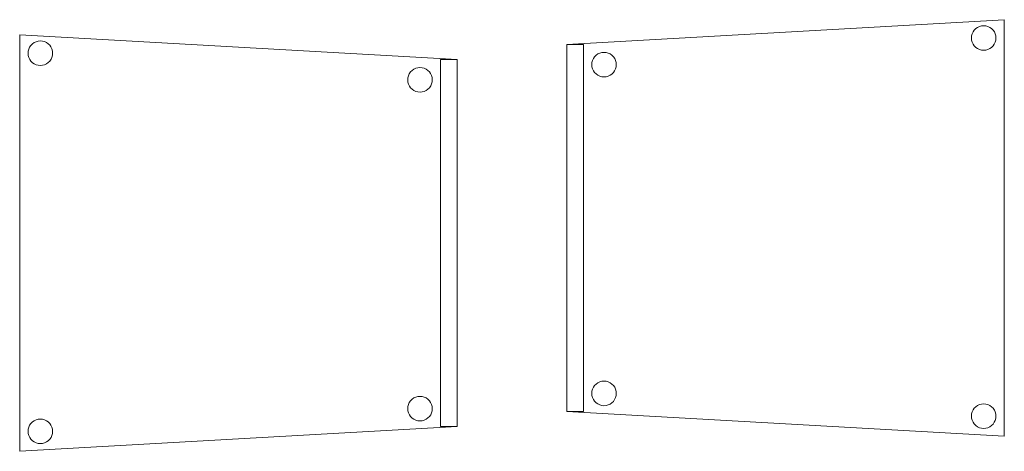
# Model space of a CAD drawing. Header units: metres. Extents: x 391.1 to 427.5, y 12.8 to 28.4.
# Tile 12 of 203: x 402.8 to 404, y 14 to 14.5. Entities that reach past the tile are written whole.
import ezdxf

# ---------------------------------------------------------------- set-up
doc = ezdxf.new("R2010")
doc.units = ezdxf.units.M
doc.layers.add('02_MOBILIARIO', color=7, linetype='Continuous', lineweight=18)
doc.layers.add('A-DETL-____-MBND', color=7, linetype='Continuous', lineweight=18)

# ---------------------------------------------------------------- blocks, each defined once
blk = doc.blocks.new('Family - Cadira confident_PA-152042-02_FON_P0A')
at = {"layer": 'A-DETL-____-MBND', "color": 253, "true_color": 0xaaaaaa}
for p, q in [((0, 0.4765), (0.5326, 0.5065)), ((0.5326, 0.5065), (0, 0.4765)), ((0.5326, 0.5065), (0.5326, 0)), ((0.5326, 0), (0.5326, 0.5065)), ((0.4935, 0.4894), (0.4946, 0.4918)), ((0.4946, 0.4918), (0.4935, 0.4894)), ((0.4946, 0.4918), (0.4961, 0.4939)), ((0.4961, 0.4939), (0.4946, 0.4918)), ((0.4961, 0.4939), (0.498, 0.4957)), ((0.498, 0.4957), (0.4961, 0.4939)), ((0.498, 0.4957), (0.5001, 0.4972)), ((0.5001, 0.4972), (0.498, 0.4957)), ((0.5001, 0.4972), (0.5025, 0.4983)), ((0.5025, 0.4983), (0.5001, 0.4972)), ((0.5025, 0.4983), (0.505, 0.4989)), ((0.505, 0.4989), (0.5025, 0.4983)), ((0.505, 0.4989), (0.5076, 0.4992)), ((0.5076, 0.4992), (0.505, 0.4989)), ((0.5076, 0.4992), (0.5102, 0.4989)), ((0.5102, 0.4989), (0.5076, 0.4992)), ((0.5102, 0.4989), (0.5127, 0.4982)), ((0.5127, 0.4982), (0.5102, 0.4989)), ((0.5127, 0.4982), (0.515, 0.4971)), ((0.515, 0.4971), (0.5127, 0.4982)), ((0.515, 0.4971), (0.5172, 0.4956)), ((0.5172, 0.4956), (0.515, 0.4971)), ((0.5172, 0.4956), (0.519, 0.4938)), ((0.519, 0.4938), (0.5172, 0.4956)), ((0.519, 0.4938), (0.5205, 0.4916)), ((0.5205, 0.4916), (0.519, 0.4938)), ((0.4926, 0.4843), (0.4928, 0.4869)), ((0.4928, 0.4869), (0.4926, 0.4843)), ((0.4928, 0.4817), (0.4926, 0.4843)), ((0.4926, 0.4843), (0.4928, 0.4817)), ((0.4928, 0.4869), (0.4935, 0.4894)), ((0.4935, 0.4894), (0.4928, 0.4869)), ((0.4935, 0.4792), (0.4928, 0.4817)), ((0.4928, 0.4817), (0.4935, 0.4792)), ((0.5205, 0.4916), (0.5216, 0.4893)), ((0.5216, 0.4893), (0.5205, 0.4916)), ((0.5222, 0.4816), (0.5215, 0.4791)), ((0.5215, 0.4791), (0.5222, 0.4816)), ((0.5216, 0.4893), (0.5222, 0.4868)), ((0.5222, 0.4868), (0.5216, 0.4893)), ((0.5222, 0.4868), (0.5224, 0.4842)), ((0.5224, 0.4842), (0.5222, 0.4868)), ((0.5224, 0.4842), (0.5222, 0.4816)), ((0.5222, 0.4816), (0.5224, 0.4842)), ((0, 0.4765), (0.02, 0.4765)), ((0, 0.03), (0, 0.4765)), ((0.02, 0.4765), (0, 0.4765)), ((0, 0.4765), (0, 0.03)), ((0, 0.03), (0, 0.4765)), ((0, 0.4765), (0, 0.03)), ((0.02, 0.4765), (0.02, 0.03)), ((0.02, 0.03), (0.02, 0.4765)), ((0.4945, 0.4768), (0.4935, 0.4792)), ((0.4935, 0.4792), (0.4945, 0.4768)), ((0.496, 0.4747), (0.4945, 0.4768)), ((0.4945, 0.4768), (0.496, 0.4747)), ((0.4979, 0.4728), (0.496, 0.4747)), ((0.496, 0.4747), (0.4979, 0.4728)), ((0.5, 0.4713), (0.4979, 0.4728)), ((0.4979, 0.4728), (0.5, 0.4713)), ((0.5023, 0.4702), (0.5, 0.4713)), ((0.5, 0.4713), (0.5023, 0.4702)), ((0.5049, 0.4695), (0.5023, 0.4702)), ((0.5023, 0.4702), (0.5049, 0.4695)), ((0.5074, 0.4693), (0.5049, 0.4695)), ((0.5049, 0.4695), (0.5074, 0.4693)), ((0.51, 0.4695), (0.5074, 0.4693)), ((0.5074, 0.4693), (0.51, 0.4695)), ((0.5126, 0.4702), (0.51, 0.4695)), ((0.51, 0.4695), (0.5126, 0.4702)), ((0.5149, 0.4713), (0.5126, 0.4702)), ((0.5126, 0.4702), (0.5149, 0.4713)), ((0.5171, 0.4727), (0.5149, 0.4713)), ((0.5149, 0.4713), (0.5171, 0.4727)), ((0.5189, 0.4746), (0.5171, 0.4727)), ((0.5171, 0.4727), (0.5189, 0.4746)), ((0.5204, 0.4767), (0.5189, 0.4746)), ((0.5189, 0.4746), (0.5204, 0.4767)), ((0.5215, 0.4791), (0.5204, 0.4767)), ((0.5204, 0.4767), (0.5215, 0.4791)), ((0.0304, 0.4545), (0.0311, 0.457)), ((0.0311, 0.457), (0.0304, 0.4545)), ((0.0311, 0.457), (0.0322, 0.4594)), ((0.0322, 0.4594), (0.0311, 0.457)), ((0.0322, 0.4594), (0.0337, 0.4615)), ((0.0337, 0.4615), (0.0322, 0.4594)), ((0.0337, 0.4615), (0.0356, 0.4633)), ((0.0356, 0.4633), (0.0337, 0.4615)), ((0.0356, 0.4633), (0.0377, 0.4648)), ((0.0377, 0.4648), (0.0356, 0.4633)), ((0.0377, 0.4648), (0.0401, 0.4659)), ((0.0401, 0.4659), (0.0377, 0.4648)), ((0.0401, 0.4659), (0.0426, 0.4666)), ((0.0426, 0.4666), (0.0401, 0.4659)), ((0.0426, 0.4666), (0.0452, 0.4668)), ((0.0452, 0.4668), (0.0426, 0.4666)), ((0.0452, 0.4668), (0.0478, 0.4666)), ((0.0478, 0.4666), (0.0452, 0.4668)), ((0.0478, 0.4666), (0.0503, 0.4659)), ((0.0503, 0.4659), (0.0478, 0.4666)), ((0.0503, 0.4659), (0.0526, 0.4648)), ((0.0526, 0.4648), (0.0503, 0.4659)), ((0.0526, 0.4648), (0.0548, 0.4633)), ((0.0548, 0.4633), (0.0526, 0.4648)), ((0.0548, 0.4633), (0.0566, 0.4614)), ((0.0566, 0.4614), (0.0548, 0.4633)), ((0.0566, 0.4614), (0.0581, 0.4593)), ((0.0581, 0.4593), (0.0566, 0.4614)), ((0.0581, 0.4593), (0.0592, 0.4569)), ((0.0592, 0.4569), (0.0581, 0.4593)), ((0.0592, 0.4569), (0.0598, 0.4544)), ((0.0598, 0.4544), (0.0592, 0.4569)), ((0.0302, 0.4519), (0.0304, 0.4545)), ((0.0304, 0.4545), (0.0302, 0.4519)), ((0.0304, 0.4493), (0.0302, 0.4519)), ((0.0302, 0.4519), (0.0304, 0.4493)), ((0.031, 0.4468), (0.0304, 0.4493)), ((0.0304, 0.4493), (0.031, 0.4468)), ((0.0321, 0.4445), (0.031, 0.4468)), ((0.031, 0.4468), (0.0321, 0.4445)), ((0.0336, 0.4423), (0.0321, 0.4445)), ((0.0321, 0.4445), (0.0336, 0.4423)), ((0.058, 0.4443), (0.0565, 0.4422)), ((0.0565, 0.4422), (0.058, 0.4443)), ((0.0591, 0.4467), (0.058, 0.4443)), ((0.058, 0.4443), (0.0591, 0.4467)), ((0.0598, 0.4492), (0.0591, 0.4467)), ((0.0591, 0.4467), (0.0598, 0.4492)), ((0.0598, 0.4544), (0.06, 0.4518)), ((0.06, 0.4518), (0.0598, 0.4544)), ((0.06, 0.4518), (0.0598, 0.4492)), ((0.0598, 0.4492), (0.06, 0.4518)), ((0.0355, 0.4405), (0.0336, 0.4423)), ((0.0336, 0.4423), (0.0355, 0.4405)), ((0.0376, 0.439), (0.0355, 0.4405)), ((0.0355, 0.4405), (0.0376, 0.439)), ((0.0399, 0.4378), (0.0376, 0.439)), ((0.0376, 0.439), (0.0399, 0.4378)), ((0.0424, 0.4372), (0.0399, 0.4378)), ((0.0399, 0.4378), (0.0424, 0.4372)), ((0.045, 0.4369), (0.0424, 0.4372)), ((0.0424, 0.4372), (0.045, 0.4369)), ((0.0476, 0.4371), (0.045, 0.4369)), ((0.045, 0.4369), (0.0476, 0.4371)), ((0.0502, 0.4378), (0.0476, 0.4371)), ((0.0476, 0.4371), (0.0502, 0.4378)), ((0.0525, 0.4389), (0.0502, 0.4378)), ((0.0502, 0.4378), (0.0525, 0.4389)), ((0.0547, 0.4404), (0.0525, 0.4389)), ((0.0525, 0.4389), (0.0547, 0.4404)), ((0.0565, 0.4422), (0.0547, 0.4404)), ((0.0547, 0.4404), (0.0565, 0.4422)), ((0.0322, 0.0594), (0.0337, 0.0615)), ((0.0337, 0.0615), (0.0322, 0.0594)), ((0.0337, 0.0615), (0.0356, 0.0633)), ((0.0356, 0.0633), (0.0337, 0.0615)), ((0.0356, 0.0633), (0.0377, 0.0648)), ((0.0377, 0.0648), (0.0356, 0.0633)), ((0.0377, 0.0648), (0.0401, 0.0659)), ((0.0401, 0.0659), (0.0377, 0.0648)), ((0.0401, 0.0659), (0.0426, 0.0666)), ((0.0426, 0.0666), (0.0401, 0.0659)), ((0.0426, 0.0666), (0.0452, 0.0668)), ((0.0452, 0.0668), (0.0426, 0.0666)), ((0.0452, 0.0668), (0.0478, 0.0666)), ((0.0478, 0.0666), (0.0452, 0.0668)), ((0.0478, 0.0666), (0.0503, 0.0659)), ((0.0503, 0.0659), (0.0478, 0.0666)), ((0.0503, 0.0659), (0.0526, 0.0648)), ((0.0526, 0.0648), (0.0503, 0.0659)), ((0.0526, 0.0648), (0.0548, 0.0633)), ((0.0548, 0.0633), (0.0526, 0.0648)), ((0.0548, 0.0633), (0.0566, 0.0614)), ((0.0566, 0.0614), (0.0548, 0.0633)), ((0.0566, 0.0614), (0.0581, 0.0593)), ((0.0581, 0.0593), (0.0566, 0.0614)), ((0.0302, 0.0519), (0.0304, 0.0545)), ((0.0304, 0.0545), (0.0302, 0.0519)), ((0.0304, 0.0493), (0.0302, 0.0519)), ((0.0302, 0.0519), (0.0304, 0.0493)), ((0.0304, 0.0545), (0.0311, 0.057)), ((0.0311, 0.057), (0.0304, 0.0545)), ((0.031, 0.0468), (0.0304, 0.0493)), ((0.0304, 0.0493), (0.031, 0.0468)), ((0.0311, 0.057), (0.0322, 0.0594)), ((0.0322, 0.0594), (0.0311, 0.057)), ((0.0581, 0.0593), (0.0592, 0.0569)), ((0.0592, 0.0569), (0.0581, 0.0593)), ((0.0598, 0.0492), (0.0591, 0.0467)), ((0.0591, 0.0467), (0.0598, 0.0492)), ((0.0592, 0.0569), (0.0598, 0.0544)), ((0.0598, 0.0544), (0.0592, 0.0569)), ((0.0598, 0.0544), (0.06, 0.0518)), ((0.06, 0.0518), (0.0598, 0.0544)), ((0.06, 0.0518), (0.0598, 0.0492)), ((0.0598, 0.0492), (0.06, 0.0518)), ((0.0321, 0.0445), (0.031, 0.0468)), ((0.031, 0.0468), (0.0321, 0.0445)), ((0.0336, 0.0423), (0.0321, 0.0445)), ((0.0321, 0.0445), (0.0336, 0.0423)), ((0.0355, 0.0405), (0.0336, 0.0423)), ((0.0336, 0.0423), (0.0355, 0.0405)), ((0.0376, 0.039), (0.0355, 0.0405)), ((0.0355, 0.0405), (0.0376, 0.039)), ((0.0399, 0.0378), (0.0376, 0.039)), ((0.0376, 0.039), (0.0399, 0.0378)), ((0.0424, 0.0372), (0.0399, 0.0378)), ((0.0399, 0.0378), (0.0424, 0.0372)), ((0.045, 0.0369), (0.0424, 0.0372)), ((0.0424, 0.0372), (0.045, 0.0369)), ((0.0476, 0.0371), (0.045, 0.0369)), ((0.045, 0.0369), (0.0476, 0.0371)), ((0.0502, 0.0378), (0.0476, 0.0371)), ((0.0476, 0.0371), (0.0502, 0.0378)), ((0.0525, 0.0389), (0.0502, 0.0378)), ((0.0502, 0.0378), (0.0525, 0.0389)), ((0.0547, 0.0404), (0.0525, 0.0389)), ((0.0525, 0.0389), (0.0547, 0.0404)), ((0.0565, 0.0422), (0.0547, 0.0404)), ((0.0547, 0.0404), (0.0565, 0.0422)), ((0.058, 0.0443), (0.0565, 0.0422)), ((0.0565, 0.0422), (0.058, 0.0443)), ((0.0591, 0.0467), (0.058, 0.0443)), ((0.058, 0.0443), (0.0591, 0.0467)), ((0.498, 0.0357), (0.5001, 0.0372)), ((0.5001, 0.0372), (0.498, 0.0357)), ((0.5001, 0.0372), (0.5025, 0.0383)), ((0.5025, 0.0383), (0.5001, 0.0372)), ((0.5025, 0.0383), (0.505, 0.0389)), ((0.505, 0.0389), (0.5025, 0.0383)), ((0.505, 0.0389), (0.5076, 0.0392)), ((0.5076, 0.0392), (0.505, 0.0389)), ((0.5076, 0.0392), (0.5102, 0.0389)), ((0.5102, 0.0389), (0.5076, 0.0392)), ((0.5102, 0.0389), (0.5127, 0.0382)), ((0.5127, 0.0382), (0.5102, 0.0389)), ((0.5127, 0.0382), (0.515, 0.0371)), ((0.515, 0.0371), (0.5127, 0.0382)), ((0.515, 0.0371), (0.5172, 0.0356)), ((0.5172, 0.0356), (0.515, 0.0371)), ((0.02, 0.03), (0, 0.03)), ((0, 0.03), (0.02, 0.03)), ((0.5326, 0), (0, 0.03)), ((0, 0.03), (0.5326, 0)), ((0.4926, 0.0243), (0.4928, 0.0269)), ((0.4928, 0.0269), (0.4926, 0.0243)), ((0.4928, 0.0217), (0.4926, 0.0243)), ((0.4926, 0.0243), (0.4928, 0.0217)), ((0.4928, 0.0269), (0.4935, 0.0294)), ((0.4935, 0.0294), (0.4928, 0.0269)), ((0.4935, 0.0294), (0.4946, 0.0318)), ((0.4946, 0.0318), (0.4935, 0.0294)), ((0.4946, 0.0318), (0.4961, 0.0339)), ((0.4961, 0.0339), (0.4946, 0.0318)), ((0.4961, 0.0339), (0.498, 0.0357)), ((0.498, 0.0357), (0.4961, 0.0339)), ((0.5172, 0.0356), (0.519, 0.0338)), ((0.519, 0.0338), (0.5172, 0.0356)), ((0.519, 0.0338), (0.5205, 0.0316)), ((0.5205, 0.0316), (0.519, 0.0338)), ((0.5205, 0.0316), (0.5216, 0.0293)), ((0.5216, 0.0293), (0.5205, 0.0316)), ((0.5216, 0.0293), (0.5222, 0.0268)), ((0.5222, 0.0268), (0.5216, 0.0293)), ((0.5222, 0.0268), (0.5224, 0.0242)), ((0.5224, 0.0242), (0.5222, 0.0268)), ((0.5224, 0.0242), (0.5222, 0.0216)), ((0.5222, 0.0216), (0.5224, 0.0242)), ((0.4935, 0.0192), (0.4928, 0.0217)), ((0.4928, 0.0217), (0.4935, 0.0192)), ((0.4945, 0.0168), (0.4935, 0.0192)), ((0.4935, 0.0192), (0.4945, 0.0168)), ((0.496, 0.0147), (0.4945, 0.0168)), ((0.4945, 0.0168), (0.496, 0.0147)), ((0.4979, 0.0128), (0.496, 0.0147)), ((0.496, 0.0147), (0.4979, 0.0128)), ((0.5, 0.0113), (0.4979, 0.0128)), ((0.4979, 0.0128), (0.5, 0.0113)), ((0.5171, 0.0127), (0.5149, 0.0113)), ((0.5149, 0.0113), (0.5171, 0.0127)), ((0.5189, 0.0146), (0.5171, 0.0127)), ((0.5171, 0.0127), (0.5189, 0.0146)), ((0.5204, 0.0167), (0.5189, 0.0146)), ((0.5189, 0.0146), (0.5204, 0.0167)), ((0.5215, 0.0191), (0.5204, 0.0167)), ((0.5204, 0.0167), (0.5215, 0.0191)), ((0.5222, 0.0216), (0.5215, 0.0191)), ((0.5215, 0.0191), (0.5222, 0.0216)), ((0.5023, 0.0102), (0.5, 0.0113)), ((0.5, 0.0113), (0.5023, 0.0102)), ((0.5049, 0.0095), (0.5023, 0.0102)), ((0.5023, 0.0102), (0.5049, 0.0095)), ((0.5074, 0.0093), (0.5049, 0.0095)), ((0.5049, 0.0095), (0.5074, 0.0093)), ((0.51, 0.0095), (0.5074, 0.0093)), ((0.5074, 0.0093), (0.51, 0.0095)), ((0.5126, 0.0102), (0.51, 0.0095)), ((0.51, 0.0095), (0.5126, 0.0102)), ((0.5149, 0.0113), (0.5126, 0.0102)), ((0.5126, 0.0102), (0.5149, 0.0113))]:
    blk.add_line(p, q, dxfattribs=at)
blk = doc.blocks.new('Family - Cadira confident_PA-152617-02_FON_P0A')
at = {"layer": 'A-DETL-____-MBND', "color": 253, "true_color": 0xaaaaaa}
for p, q in [((0, 0.5065), (0.5326, 0.4765)), ((0, 0), (0, 0.5065)), ((0.5326, 0.4765), (0, 0.5065)), ((0, 0.5065), (0, 0)), ((0.0121, 0.4916), (0.0136, 0.4938)), ((0.0136, 0.4938), (0.0121, 0.4916)), ((0.0136, 0.4938), (0.0154, 0.4956)), ((0.0154, 0.4956), (0.0136, 0.4938)), ((0.0154, 0.4956), (0.0176, 0.4971)), ((0.0176, 0.4971), (0.0154, 0.4956)), ((0.0176, 0.4971), (0.0199, 0.4982)), ((0.0199, 0.4982), (0.0176, 0.4971)), ((0.0199, 0.4982), (0.0224, 0.4989)), ((0.0224, 0.4989), (0.0199, 0.4982)), ((0.0224, 0.4989), (0.025, 0.4992)), ((0.025, 0.4992), (0.0224, 0.4989)), ((0.025, 0.4992), (0.0276, 0.4989)), ((0.0276, 0.4989), (0.025, 0.4992)), ((0.0276, 0.4989), (0.0301, 0.4983)), ((0.0301, 0.4983), (0.0276, 0.4989)), ((0.0301, 0.4983), (0.0325, 0.4972)), ((0.0325, 0.4972), (0.0301, 0.4983)), ((0.0325, 0.4972), (0.0346, 0.4957)), ((0.0346, 0.4957), (0.0325, 0.4972)), ((0.0346, 0.4957), (0.0365, 0.4939)), ((0.0365, 0.4939), (0.0346, 0.4957)), ((0.0365, 0.4939), (0.038, 0.4918)), ((0.038, 0.4918), (0.0365, 0.4939)), ((0.038, 0.4918), (0.0391, 0.4894)), ((0.0391, 0.4894), (0.038, 0.4918)), ((0.0102, 0.4842), (0.0104, 0.4868)), ((0.0104, 0.4868), (0.0102, 0.4842)), ((0.0104, 0.4816), (0.0102, 0.4842)), ((0.0102, 0.4842), (0.0104, 0.4816)), ((0.0104, 0.4868), (0.011, 0.4893)), ((0.011, 0.4893), (0.0104, 0.4868)), ((0.0111, 0.4791), (0.0104, 0.4816)), ((0.0104, 0.4816), (0.0111, 0.4791)), ((0.011, 0.4893), (0.0121, 0.4916)), ((0.0121, 0.4916), (0.011, 0.4893)), ((0.0391, 0.4894), (0.0398, 0.4869)), ((0.0398, 0.4869), (0.0391, 0.4894)), ((0.0398, 0.4817), (0.0392, 0.4792)), ((0.0392, 0.4792), (0.0398, 0.4817)), ((0.0398, 0.4869), (0.04, 0.4843)), ((0.04, 0.4843), (0.0398, 0.4869)), ((0.04, 0.4843), (0.0398, 0.4817)), ((0.0398, 0.4817), (0.04, 0.4843)), ((0.0122, 0.4767), (0.0111, 0.4791)), ((0.0111, 0.4791), (0.0122, 0.4767)), ((0.0137, 0.4746), (0.0122, 0.4767)), ((0.0122, 0.4767), (0.0137, 0.4746)), ((0.0155, 0.4727), (0.0137, 0.4746)), ((0.0137, 0.4746), (0.0155, 0.4727)), ((0.0177, 0.4713), (0.0155, 0.4727)), ((0.0155, 0.4727), (0.0177, 0.4713)), ((0.02, 0.4702), (0.0177, 0.4713)), ((0.0177, 0.4713), (0.02, 0.4702)), ((0.0226, 0.4695), (0.02, 0.4702)), ((0.02, 0.4702), (0.0226, 0.4695)), ((0.0252, 0.4693), (0.0226, 0.4695)), ((0.0226, 0.4695), (0.0252, 0.4693)), ((0.0278, 0.4695), (0.0252, 0.4693)), ((0.0252, 0.4693), (0.0278, 0.4695)), ((0.0303, 0.4702), (0.0278, 0.4695)), ((0.0278, 0.4695), (0.0303, 0.4702)), ((0.0326, 0.4713), (0.0303, 0.4702)), ((0.0303, 0.4702), (0.0326, 0.4713)), ((0.0347, 0.4728), (0.0326, 0.4713)), ((0.0326, 0.4713), (0.0347, 0.4728)), ((0.0366, 0.4747), (0.0347, 0.4728)), ((0.0347, 0.4728), (0.0366, 0.4747)), ((0.0381, 0.4768), (0.0366, 0.4747)), ((0.0366, 0.4747), (0.0381, 0.4768)), ((0.0392, 0.4792), (0.0381, 0.4768)), ((0.0381, 0.4768), (0.0392, 0.4792)), ((0.5126, 0.03), (0.5126, 0.4765)), ((0.5126, 0.4765), (0.5326, 0.4765)), ((0.5126, 0.4765), (0.5126, 0.03)), ((0.5326, 0.4765), (0.5126, 0.4765)), ((0.5326, 0.4765), (0.5326, 0.03)), ((0.5326, 0.03), (0.5326, 0.4765)), ((0.5326, 0.4765), (0.5326, 0.03)), ((0.5326, 0.03), (0.5326, 0.4765)), ((0.4728, 0.4544), (0.4734, 0.4569)), ((0.4734, 0.4569), (0.4728, 0.4544)), ((0.4734, 0.4569), (0.4745, 0.4593)), ((0.4745, 0.4593), (0.4734, 0.4569)), ((0.4745, 0.4593), (0.476, 0.4614)), ((0.476, 0.4614), (0.4745, 0.4593)), ((0.476, 0.4614), (0.4779, 0.4633)), ((0.4779, 0.4633), (0.476, 0.4614)), ((0.4779, 0.4633), (0.48, 0.4648)), ((0.48, 0.4648), (0.4779, 0.4633)), ((0.48, 0.4648), (0.4823, 0.4659)), ((0.4823, 0.4659), (0.48, 0.4648)), ((0.4823, 0.4659), (0.4848, 0.4666)), ((0.4848, 0.4666), (0.4823, 0.4659)), ((0.4848, 0.4666), (0.4874, 0.4668)), ((0.4874, 0.4668), (0.4848, 0.4666)), ((0.4874, 0.4668), (0.49, 0.4666)), ((0.49, 0.4666), (0.4874, 0.4668)), ((0.49, 0.4666), (0.4926, 0.4659)), ((0.4926, 0.4659), (0.49, 0.4666)), ((0.4926, 0.4659), (0.4949, 0.4648)), ((0.4949, 0.4648), (0.4926, 0.4659)), ((0.4949, 0.4648), (0.4971, 0.4633)), ((0.4971, 0.4633), (0.4949, 0.4648)), ((0.4971, 0.4633), (0.4989, 0.4615)), ((0.4989, 0.4615), (0.4971, 0.4633)), ((0.4989, 0.4615), (0.5004, 0.4594)), ((0.5004, 0.4594), (0.4989, 0.4615)), ((0.5004, 0.4594), (0.5015, 0.457)), ((0.5015, 0.457), (0.5004, 0.4594)), ((0.5015, 0.457), (0.5022, 0.4545)), ((0.5022, 0.4545), (0.5015, 0.457)), ((0.4726, 0.4518), (0.4728, 0.4544)), ((0.4728, 0.4544), (0.4726, 0.4518)), ((0.4728, 0.4492), (0.4726, 0.4518)), ((0.4726, 0.4518), (0.4728, 0.4492)), ((0.4735, 0.4467), (0.4728, 0.4492)), ((0.4728, 0.4492), (0.4735, 0.4467)), ((0.4746, 0.4443), (0.4735, 0.4467)), ((0.4735, 0.4467), (0.4746, 0.4443)), ((0.4761, 0.4422), (0.4746, 0.4443)), ((0.4746, 0.4443), (0.4761, 0.4422)), ((0.5005, 0.4445), (0.499, 0.4423)), ((0.499, 0.4423), (0.5005, 0.4445)), ((0.5016, 0.4468), (0.5005, 0.4445)), ((0.5005, 0.4445), (0.5016, 0.4468)), ((0.5022, 0.4493), (0.5016, 0.4468)), ((0.5016, 0.4468), (0.5022, 0.4493)), ((0.5022, 0.4545), (0.5024, 0.4519)), ((0.5024, 0.4519), (0.5022, 0.4545)), ((0.5024, 0.4519), (0.5022, 0.4493)), ((0.5022, 0.4493), (0.5024, 0.4519)), ((0.478, 0.4404), (0.4761, 0.4422)), ((0.4761, 0.4422), (0.478, 0.4404)), ((0.4801, 0.4389), (0.478, 0.4404)), ((0.478, 0.4404), (0.4801, 0.4389)), ((0.4825, 0.4378), (0.4801, 0.4389)), ((0.4801, 0.4389), (0.4825, 0.4378)), ((0.485, 0.4371), (0.4825, 0.4378)), ((0.4825, 0.4378), (0.485, 0.4371)), ((0.4876, 0.4369), (0.485, 0.4371)), ((0.485, 0.4371), (0.4876, 0.4369)), ((0.4902, 0.4372), (0.4876, 0.4369)), ((0.4876, 0.4369), (0.4902, 0.4372)), ((0.4927, 0.4378), (0.4902, 0.4372)), ((0.4902, 0.4372), (0.4927, 0.4378)), ((0.495, 0.439), (0.4927, 0.4378)), ((0.4927, 0.4378), (0.495, 0.439)), ((0.4972, 0.4405), (0.495, 0.439)), ((0.495, 0.439), (0.4972, 0.4405)), ((0.499, 0.4423), (0.4972, 0.4405)), ((0.4972, 0.4405), (0.499, 0.4423)), ((0.4745, 0.0593), (0.476, 0.0614)), ((0.476, 0.0614), (0.4745, 0.0593)), ((0.476, 0.0614), (0.4779, 0.0633)), ((0.4779, 0.0633), (0.476, 0.0614)), ((0.4779, 0.0633), (0.48, 0.0648)), ((0.48, 0.0648), (0.4779, 0.0633)), ((0.48, 0.0648), (0.4823, 0.0659)), ((0.4823, 0.0659), (0.48, 0.0648)), ((0.4823, 0.0659), (0.4848, 0.0666)), ((0.4848, 0.0666), (0.4823, 0.0659)), ((0.4848, 0.0666), (0.4874, 0.0668)), ((0.4874, 0.0668), (0.4848, 0.0666)), ((0.4874, 0.0668), (0.49, 0.0666)), ((0.49, 0.0666), (0.4874, 0.0668)), ((0.49, 0.0666), (0.4926, 0.0659)), ((0.4926, 0.0659), (0.49, 0.0666)), ((0.4926, 0.0659), (0.4949, 0.0648)), ((0.4949, 0.0648), (0.4926, 0.0659)), ((0.4949, 0.0648), (0.4971, 0.0633)), ((0.4971, 0.0633), (0.4949, 0.0648)), ((0.4971, 0.0633), (0.4989, 0.0615)), ((0.4989, 0.0615), (0.4971, 0.0633)), ((0.4989, 0.0615), (0.5004, 0.0594)), ((0.5004, 0.0594), (0.4989, 0.0615)), ((0.4726, 0.0518), (0.4728, 0.0544)), ((0.4728, 0.0544), (0.4726, 0.0518)), ((0.4728, 0.0492), (0.4726, 0.0518)), ((0.4726, 0.0518), (0.4728, 0.0492)), ((0.4728, 0.0544), (0.4734, 0.0569)), ((0.4734, 0.0569), (0.4728, 0.0544)), ((0.4735, 0.0467), (0.4728, 0.0492)), ((0.4728, 0.0492), (0.4735, 0.0467)), ((0.4734, 0.0569), (0.4745, 0.0593)), ((0.4745, 0.0593), (0.4734, 0.0569)), ((0.5004, 0.0594), (0.5015, 0.057)), ((0.5015, 0.057), (0.5004, 0.0594)), ((0.5015, 0.057), (0.5022, 0.0545)), ((0.5022, 0.0545), (0.5015, 0.057)), ((0.5022, 0.0493), (0.5016, 0.0468)), ((0.5016, 0.0468), (0.5022, 0.0493)), ((0.5022, 0.0545), (0.5024, 0.0519)), ((0.5024, 0.0519), (0.5022, 0.0545)), ((0.5024, 0.0519), (0.5022, 0.0493)), ((0.5022, 0.0493), (0.5024, 0.0519)), ((0.0154, 0.0356), (0.0176, 0.0371)), ((0.0176, 0.0371), (0.0154, 0.0356)), ((0.0176, 0.0371), (0.0199, 0.0382)), ((0.0199, 0.0382), (0.0176, 0.0371)), ((0.0199, 0.0382), (0.0224, 0.0389)), ((0.0224, 0.0389), (0.0199, 0.0382)), ((0.0224, 0.0389), (0.025, 0.0392)), ((0.025, 0.0392), (0.0224, 0.0389)), ((0.025, 0.0392), (0.0276, 0.0389)), ((0.0276, 0.0389), (0.025, 0.0392)), ((0.0276, 0.0389), (0.0301, 0.0383)), ((0.0301, 0.0383), (0.0276, 0.0389)), ((0.0301, 0.0383), (0.0325, 0.0372)), ((0.0325, 0.0372), (0.0301, 0.0383)), ((0.0325, 0.0372), (0.0346, 0.0357)), ((0.0346, 0.0357), (0.0325, 0.0372)), ((0.4746, 0.0443), (0.4735, 0.0467)), ((0.4735, 0.0467), (0.4746, 0.0443)), ((0.4761, 0.0422), (0.4746, 0.0443)), ((0.4746, 0.0443), (0.4761, 0.0422)), ((0.478, 0.0404), (0.4761, 0.0422)), ((0.4761, 0.0422), (0.478, 0.0404)), ((0.4801, 0.0389), (0.478, 0.0404)), ((0.478, 0.0404), (0.4801, 0.0389)), ((0.4825, 0.0378), (0.4801, 0.0389)), ((0.4801, 0.0389), (0.4825, 0.0378)), ((0.485, 0.0371), (0.4825, 0.0378)), ((0.4825, 0.0378), (0.485, 0.0371)), ((0.4876, 0.0369), (0.485, 0.0371)), ((0.485, 0.0371), (0.4876, 0.0369)), ((0.4902, 0.0372), (0.4876, 0.0369)), ((0.4876, 0.0369), (0.4902, 0.0372)), ((0.4927, 0.0378), (0.4902, 0.0372)), ((0.4902, 0.0372), (0.4927, 0.0378)), ((0.495, 0.039), (0.4927, 0.0378)), ((0.4927, 0.0378), (0.495, 0.039)), ((0.4972, 0.0405), (0.495, 0.039)), ((0.495, 0.039), (0.4972, 0.0405)), ((0.499, 0.0423), (0.4972, 0.0405)), ((0.4972, 0.0405), (0.499, 0.0423)), ((0.5005, 0.0445), (0.499, 0.0423)), ((0.499, 0.0423), (0.5005, 0.0445)), ((0.5016, 0.0468), (0.5005, 0.0445)), ((0.5005, 0.0445), (0.5016, 0.0468)), ((0.5326, 0.03), (0, 0)), ((0, 0), (0.5326, 0.03)), ((0.0102, 0.0242), (0.0104, 0.0268)), ((0.0104, 0.0268), (0.0102, 0.0242)), ((0.0104, 0.0216), (0.0102, 0.0242)), ((0.0102, 0.0242), (0.0104, 0.0216)), ((0.0104, 0.0268), (0.011, 0.0293)), ((0.011, 0.0293), (0.0104, 0.0268)), ((0.011, 0.0293), (0.0121, 0.0316)), ((0.0121, 0.0316), (0.011, 0.0293)), ((0.0121, 0.0316), (0.0136, 0.0338)), ((0.0136, 0.0338), (0.0121, 0.0316)), ((0.0136, 0.0338), (0.0154, 0.0356)), ((0.0154, 0.0356), (0.0136, 0.0338)), ((0.0346, 0.0357), (0.0365, 0.0339)), ((0.0365, 0.0339), (0.0346, 0.0357)), ((0.0365, 0.0339), (0.038, 0.0318)), ((0.038, 0.0318), (0.0365, 0.0339)), ((0.038, 0.0318), (0.0391, 0.0294)), ((0.0391, 0.0294), (0.038, 0.0318)), ((0.0391, 0.0294), (0.0398, 0.0269)), ((0.0398, 0.0269), (0.0391, 0.0294)), ((0.0398, 0.0269), (0.04, 0.0243)), ((0.04, 0.0243), (0.0398, 0.0269)), ((0.04, 0.0243), (0.0398, 0.0217)), ((0.0398, 0.0217), (0.04, 0.0243)), ((0.5326, 0.03), (0.5126, 0.03)), ((0.5126, 0.03), (0.5326, 0.03)), ((0.0111, 0.0191), (0.0104, 0.0216)), ((0.0104, 0.0216), (0.0111, 0.0191)), ((0.0122, 0.0167), (0.0111, 0.0191)), ((0.0111, 0.0191), (0.0122, 0.0167)), ((0.0137, 0.0146), (0.0122, 0.0167)), ((0.0122, 0.0167), (0.0137, 0.0146)), ((0.0155, 0.0127), (0.0137, 0.0146)), ((0.0137, 0.0146), (0.0155, 0.0127)), ((0.0177, 0.0113), (0.0155, 0.0127)), ((0.0155, 0.0127), (0.0177, 0.0113)), ((0.0347, 0.0128), (0.0326, 0.0113)), ((0.0326, 0.0113), (0.0347, 0.0128)), ((0.0366, 0.0147), (0.0347, 0.0128)), ((0.0347, 0.0128), (0.0366, 0.0147)), ((0.0381, 0.0168), (0.0366, 0.0147)), ((0.0366, 0.0147), (0.0381, 0.0168)), ((0.0392, 0.0192), (0.0381, 0.0168)), ((0.0381, 0.0168), (0.0392, 0.0192)), ((0.0398, 0.0217), (0.0392, 0.0192)), ((0.0392, 0.0192), (0.0398, 0.0217)), ((0.02, 0.0102), (0.0177, 0.0113)), ((0.0177, 0.0113), (0.02, 0.0102)), ((0.0226, 0.0095), (0.02, 0.0102)), ((0.02, 0.0102), (0.0226, 0.0095)), ((0.0252, 0.0093), (0.0226, 0.0095)), ((0.0226, 0.0095), (0.0252, 0.0093)), ((0.0278, 0.0095), (0.0252, 0.0093)), ((0.0252, 0.0093), (0.0278, 0.0095)), ((0.0303, 0.0102), (0.0278, 0.0095)), ((0.0278, 0.0095), (0.0303, 0.0102)), ((0.0326, 0.0113), (0.0303, 0.0102)), ((0.0303, 0.0102), (0.0326, 0.0113))]:
    blk.add_line(p, q, dxfattribs=at)
blk = doc.blocks.new('LONDR55-XX_ZZ-ARQ-CAA-M3D-Londres55_ifc-1-02_FON_P0A')
at = {"layer": '02_MOBILIARIO', "color": 253, "lineweight": 18, "true_color": 0xaaaaaa}
for name, p in [('Family - Cadira confident_PA-152042-02_FON_P0A', (403.4562, 14.0104)), ('Family - Cadira confident_PA-152617-02_FON_P0A', (402.7897, 13.9919))]:
    blk.add_blockref(name, p, dxfattribs=at)

msp = doc.modelspace()

# ---------------------------------------------------------------- block references
at = {"lineweight": 5}
msp.add_blockref('LONDR55-XX_ZZ-ARQ-CAA-M3D-Londres55_ifc-1-02_FON_P0A', (0, 0), dxfattribs=at)

doc.saveas('drawing.dxf')
